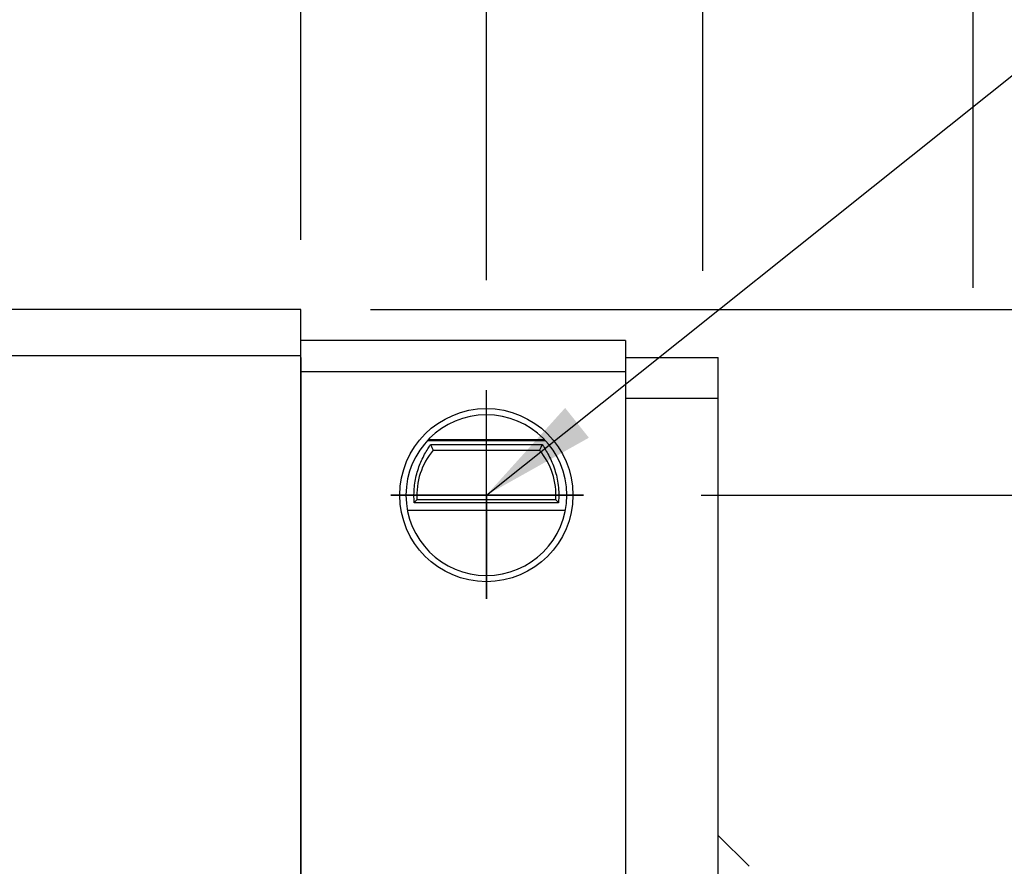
# Model space of a CAD drawing. Header units: millimetres. Extents: x 455 to 817, y 438 to 567.
# Tile 49 of 51: x 753 to 785, y 483 to 510. Entities that reach past the tile are written whole.
import ezdxf

# ---------------------------------------------------------------- set-up
doc = ezdxf.new("R2010")
doc.units = ezdxf.units.MM
doc.layers.get('0').update_dxf_attribs({"linetype": 'CONTINUOUS'})
doc.layers.get('DEFPOINTS').update_dxf_attribs({"linetype": 'CONTINUOUS'})
doc.layers.add('2', color=7, linetype='CONTINUOUS')
doc.layers.add('DIM', color=4, linetype='CONTINUOUS')
doc.styles.add('DIM-7', font='SIMPLEX.shx', dxfattribs={"width": 0.7, "bigfont": 'chineset.shx'})
doc.dimstyles.new('CNS', dxfattribs={"dimtxt": 3.5, "dimasz": 2.5, "dimexe": 1, "dimexo": 1.5, "dimgap": 1, "dimtad": 1, "dimdsep": 46, "dimtxsty": 'DIM-7', "dimcen": 0.09, "dimclrd": 4, "dimclre": 4, "dimclrt": 4, "dimadec": 0, "dimazin": 0, "dimtfac": 1, "dimtix": 1, "dimtmove": 2, "dimatfit": 3, "dimfxl": 1, "dimtvp": 0.971429, "dimtolj": 1, "dimarcsym": 0})

# ---------------------------------------------------------------- blocks, each defined once
blk = doc.blocks.new('*D5')
at = {"layer": 'DEFPOINTS', "color": 0, "transparency": 16777216}
for p in [(762.449, 524.059), (693.149, 500.523), (762.449, 500.523)]:
    blk.add_point(p, dxfattribs=at)
at = {"layer": 'DIM', "color": 7, "lineweight": -2, "transparency": 16777216}
for p, q in [((693.149, 502.773), (693.149, 525.559)), ((762.449, 502.773), (762.449, 525.559)), ((696.899, 524.059), (758.699, 524.059))]:
    blk.add_line(p, q, dxfattribs=at)
at = {"layer": 'DIM', "color": 7, "transparency": 16777216}
for points in [[(696.899, 524.684), (696.899, 523.434), (693.149, 524.059)], [(758.699, 524.684), (758.699, 523.434), (762.449, 524.059)]]:
    blk.add_solid(points, dxfattribs=at)
at = {"layer": 'DIM', "color": 7, "transparency": 16777216, "insert": (727.799, 527.884), "char_height": 5.25, "attachment_point": 5, "style": 'DIM-7'}
blk.add_mtext('\\A1;69.3', dxfattribs=at)
blk = doc.blocks.new('*D6')
at = {"layer": 'DEFPOINTS', "color": 0, "transparency": 16777216}
for p in [(682.65, 533.35), (682.65, 499.523), (775.449, 499.523)]:
    blk.add_point(p, dxfattribs=at)
at = {"layer": 'DIM', "color": 7, "lineweight": -2, "transparency": 16777216}
for p, q in [((682.65, 501.773), (682.65, 534.85)), ((775.449, 501.773), (775.449, 534.85)), ((771.699, 533.35), (686.4, 533.35))]:
    blk.add_line(p, q, dxfattribs=at)
at = {"layer": 'DIM', "color": 7, "transparency": 16777216}
for points in [[(686.4, 533.975), (686.4, 532.725), (682.65, 533.35)], [(771.699, 533.975), (771.699, 532.725), (775.449, 533.35)]]:
    blk.add_solid(points, dxfattribs=at)
at = {"layer": 'DIM', "color": 7, "transparency": 16777216, "insert": (729.049, 537.175), "char_height": 5.25, "attachment_point": 5, "style": 'DIM-7'}
blk.add_mtext('\\A1;92.8', dxfattribs=at)
blk = doc.blocks.new('*D7')
at = {"layer": 'DEFPOINTS', "color": 0, "transparency": 16777216}
for p in [(762.449, 500.523), (773.149, 494.523), (799.864, 494.523)]:
    blk.add_point(p, dxfattribs=at)
at = {"layer": 'DIM', "color": 7, "lineweight": -2, "transparency": 16777216}
for p, q in [((799.864, 504.273), (799.864, 508.023)), ((764.699, 500.523), (801.364, 500.523)), ((799.864, 500.523), (799.864, 494.523)), ((775.399, 494.523), (801.364, 494.523)), ((799.864, 490.773), (799.864, 487.023))]:
    blk.add_line(p, q, dxfattribs=at)
at = {"layer": 'DIM', "color": 7, "transparency": 16777216}
for points in [[(799.239, 504.273), (800.489, 504.273), (799.864, 500.523)], [(799.239, 490.773), (800.489, 490.773), (799.864, 494.523)]]:
    blk.add_solid(points, dxfattribs=at)
at = {"layer": 'DIM', "color": 7, "transparency": 16777216, "insert": (796.039, 497.523), "char_height": 5.25, "attachment_point": 5, "rotation": 90, "style": 'DIM-7'}
blk.add_mtext('\\A1;6', dxfattribs=at)
blk = doc.blocks.new('*D8')
at = {"layer": 'DEFPOINTS', "color": 0, "transparency": 16777216}
for p in [(762.449, 524.059), (762.449, 500.523), (768.449, 499.223)]:
    blk.add_point(p, dxfattribs=at)
at = {"layer": 'DIM', "color": 7, "lineweight": -2, "transparency": 16777216}
for p, q in [((762.449, 502.773), (762.449, 525.559)), ((768.449, 501.473), (768.449, 525.559)), ((758.699, 524.059), (754.949, 524.059)), ((768.449, 524.059), (762.449, 524.059)), ((772.199, 524.059), (775.949, 524.059))]:
    blk.add_line(p, q, dxfattribs=at)
at = {"layer": 'DIM', "color": 7, "transparency": 16777216}
for points in [[(758.699, 524.684), (758.699, 523.434), (762.449, 524.059)], [(772.199, 524.684), (772.199, 523.434), (768.449, 524.059)]]:
    blk.add_solid(points, dxfattribs=at)
at = {"layer": 'DIM', "color": 7, "transparency": 16777216, "insert": (765.449, 527.884), "char_height": 5.25, "attachment_point": 5, "style": 'DIM-7'}
blk.add_mtext('\\A1;6', dxfattribs=at)
blk = doc.blocks.new('*D15')
at = {"layer": 'DEFPOINTS', "color": 0, "transparency": 16777216}
for p in [(679.65, 545.636), (679.65, 498.973), (784.199, 498.973)]:
    blk.add_point(p, dxfattribs=at)
at = {"layer": 'DIM', "color": 7, "lineweight": -2, "transparency": 16777216}
for p, q in [((679.65, 501.223), (679.65, 547.136)), ((784.199, 501.223), (784.199, 547.136)), ((780.449, 545.636), (683.4, 545.636))]:
    blk.add_line(p, q, dxfattribs=at)
at = {"layer": 'DIM', "color": 7, "transparency": 16777216}
for points in [[(683.4, 546.261), (683.4, 545.011), (679.65, 545.636)], [(780.449, 546.261), (780.449, 545.011), (784.199, 545.636)]]:
    blk.add_solid(points, dxfattribs=at)
at = {"layer": 'DIM', "color": 7, "transparency": 16777216, "insert": (731.924, 549.461), "char_height": 5.25, "attachment_point": 5, "style": 'DIM-7'}
blk.add_mtext('\\A1;96.3', dxfattribs=at)

msp = doc.modelspace()

# ---------------------------------------------------------------- linework, layer by layer
at = {"color": 0}
for p, q in [((768.448, 491.172), (768.448, 497.922)), ((771.59, 494.523), (765.354, 494.523)), ((765.354, 494.523), (768.448, 494.523)), ((768.448, 494.523), (771.59, 494.523)), ((768.448, 494.523), (768.448, 491.172))]:
    msp.add_line(p, q, dxfattribs=at)
at = {"layer": '2', "color": 0, "linetype": 'Continuous'}
for p, q in [((762.449, 500.523), (693.149, 500.523)), ((762.449, 499.023), (762.449, 500.523)), ((772.948, 499.523), (762.448, 499.523)), ((762.448, 498.973), (762.448, 499.523)), ((762.449, 498.523), (762.449, 499.523)), ((772.948, 499.523), (772.948, 498.523)), ((772.948, 499.273), (772.948, 497.773)), ((762.449, 499.023), (693.149, 499.023)), ((762.448, 498.973), (762.448, 492.523)), ((762.449, 467.023), (762.449, 499.023)), ((772.948, 498.973), (775.948, 498.973)), ((775.948, 497.649), (775.948, 498.973)), ((762.448, 498.523), (772.948, 498.523)), ((762.449, 467.523), (762.449, 498.523)), ((772.948, 498.523), (772.948, 466.023)), ((772.948, 497.773), (772.948, 467.023)), ((775.948, 497.649), (772.948, 497.649)), ((775.948, 481.773), (775.948, 497.649)), ((770.361, 496.283), (766.534, 496.283)), ((766.572, 496.323), (770.324, 496.323)), ((766.641, 496.163), (770.254, 496.163)), ((766.727, 495.973), (770.168, 495.973)), ((770.693, 494.373), (766.203, 494.373)), ((770.999, 494.023), (765.896, 494.023)), ((770.779, 494.28), (766.117, 494.28)), ((762.448, 492.523), (762.448, 492.023)), ((762.448, 492.023), (762.448, 466.023)), ((776.948, 482.523), (775.948, 483.523))]:
    msp.add_line(p, q, dxfattribs=at)
at = {"layer": '2', "color": 0, "linetype": 'Continuous', "extrusion": (0, 0, -1)}
for start, end in [(270, 90), (90, 270)]:
    msp.add_arc((-768.448, 494.523), 2.8, start, end, dxfattribs=at)
at = {"layer": '2', "color": 0, "linetype": 'Continuous'}
for radius, start, end in [(2.6, 90, 270), (2.6, 270, 90), (2.25, 139.876, 183.8226), (2.25, 356.1774, 40.124)]:
    msp.add_arc((768.448, 494.523), radius, start, end, dxfattribs=at)
for points, knots in [([(766.117, 494.28), (766.102, 494.447), (766.103, 494.622), (766.136, 494.955), (766.169, 495.118), (766.257, 495.422), (766.314, 495.565), (766.442, 495.836), (766.516, 495.961), (766.601, 496.097), (766.623, 496.133), (766.641, 496.163)], [0, 0, 0, 0, 0.210594, 0.210594, 0.420541, 0.420541, 0.639677, 0.639677, 0.895818, 0.895818, 1, 1, 1, 1]), ([(770.254, 496.163), (770.299, 496.089), (770.368, 495.983), (770.508, 495.728), (770.58, 495.575), (770.693, 495.253), (770.736, 495.083), (770.788, 494.73), (770.796, 494.541), (770.783, 494.333), (770.781, 494.306), (770.779, 494.28)], [0, 0, 0, 0, 0.257803, 0.257803, 0.514098, 0.514098, 0.739867, 0.739867, 0.967139, 0.967139, 1, 1, 1, 1])]:
    msp.add_open_spline(points, degree=3, knots=knots, dxfattribs=at)
for points in [[(766.641, 496.163), (766.669, 496.1), (766.698, 496.036), (766.727, 495.973)], [(770.254, 496.163), (770.226, 496.1), (770.198, 496.036), (770.168, 495.973)], [(766.117, 494.28), (766.145, 494.311), (766.174, 494.342), (766.203, 494.373)], [(770.779, 494.28), (770.75, 494.311), (770.722, 494.342), (770.693, 494.373)]]:
    msp.add_open_spline(points, degree=3, dxfattribs=at)

# ---------------------------------------------------------------- dimensions: what is measured, and where the dimension line sits
at = {"layer": 'DIM', "color": 0}
dim = msp.add_linear_dim(base=(679.65, 545.636), p1=(784.199, 498.973), p2=(679.65, 498.973), text='96.3', dimstyle='CNS', override={"dimscale": 1.5, "dimgap": 0.8, "dimtad": 1, "dimclrd": 7, "dimclre": 7, "dimclrt": 7, "dimadec": 2, "dimazin": 2, "dimtm": 1e-09, "dimtfac": 0.6, "dimtmove": 1}, dxfattribs=at)
dim.commit()
dim.dimension.update_dxf_attribs({"geometry": '*D15', "text_midpoint": (731.924, 549.461)})
for base, p1, p2, picture, middle in [((682.65, 533.35), (775.449, 499.523), (682.65, 499.523), '*D6', (729.049, 537.175)), ((762.449, 524.059), (693.149, 500.523), (762.449, 500.523), '*D5', (727.799, 527.884)), ((762.449, 524.059), (768.449, 499.223), (762.449, 500.523), '*D8', (765.449, 527.884))]:
    dim = msp.add_linear_dim(base=base, p1=p1, p2=p2, dimstyle='CNS', override={"dimscale": 1.5, "dimgap": 0.8, "dimtad": 1, "dimclrd": 7, "dimclre": 7, "dimclrt": 7, "dimadec": 2, "dimazin": 2, "dimtm": 1e-09, "dimtfac": 0.6, "dimtmove": 1}, dxfattribs=at)
    dim.commit()
    dim.dimension.update_dxf_attribs({"geometry": picture, "text_midpoint": middle})
dim = msp.add_linear_dim(base=(799.864, 494.523), p1=(762.449, 500.523), p2=(773.149, 494.523), angle=90, dimstyle='CNS', override={"dimscale": 1.5, "dimgap": 0.8, "dimtad": 1, "dimclrd": 7, "dimclre": 7, "dimclrt": 7, "dimadec": 2, "dimazin": 2, "dimtm": 1e-09, "dimtfac": 0.6, "dimtmove": 1}, dxfattribs=at)
dim.commit()
dim.dimension.update_dxf_attribs({"geometry": '*D7', "text_midpoint": (796.039, 497.523)})

# ---------------------------------------------------------------- leaders
at = {"layer": 'DIM', "color": 0, "annotation_type": 0, "has_hookline": 1, "hookline_direction": 0, "text_width": 19.075}
msp.add_leader([(768.449, 494.523), (787.113, 509.414), (790.863, 509.414)], dimstyle='CNS', override={"dimscale": 1.5, "dimgap": 0.8, "dimtad": 1, "dimclrd": 7, "dimclre": 4, "dimadec": 2, "dimazin": 2, "dimtm": 1e-09, "dimtfac": 0.6, "dimtmove": 1}, dxfattribs=at)

doc.saveas('drawing.dxf')
